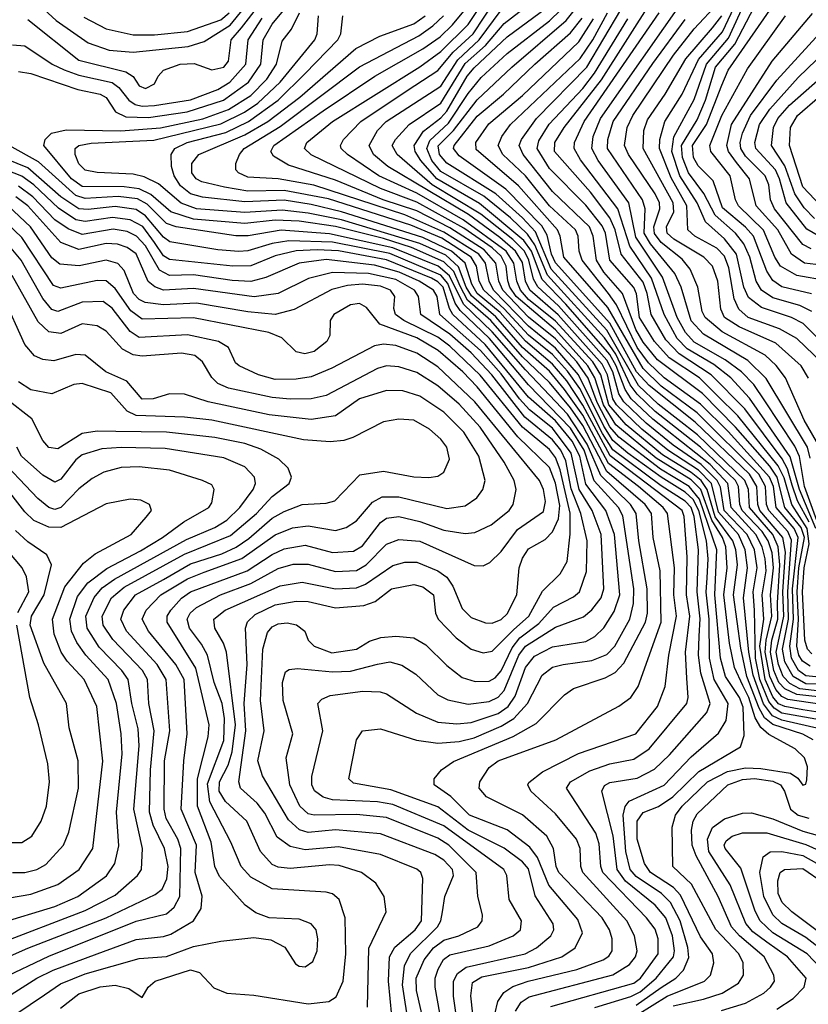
# Model space of a CAD drawing. Extents: x 997026 to 1115308, y 536381 to 619039.
# Tile 157 of 256: x 1015358 to 1017973, y 588598 to 591862. Entities that reach past the tile are written whole.
import ezdxf

# ---------------------------------------------------------------- set-up
doc = ezdxf.new("R2010")
doc.units = 0

msp = doc.modelspace()

# ---------------------------------------------------------------- linework, layer by layer
at = {"layer": '0CON20XD'}
for points in [[(1015386.1, 591946.1), (1015479.7, 591859.7), (1015585.1, 591785.1), (1015655, 591761.1), (1015735, 591754.6), (1015917.1, 591772.9), (1015970, 591790), (1016056.1, 591843.9), (1016179.3, 591995)], [(1015385, 591862.5), (1015555, 591727.5), (1015709.8, 591689.8), (1015734.4, 591674.4), (1015755, 591643.1), (1015775, 591634.1), (1015805, 591649.2), (1015817.1, 591675), (1015835.7, 591695), (1015890, 591715), (1015936.9, 591716.9), (1015995, 591696.1), (1016035, 591704.8), (1016051.1, 591725), (1016059.7, 591795), (1016094.3, 591835.7), (1016201.4, 591975)], [(1018018.4, 590725), (1017934.8, 590805), (1017877.8, 590837.8), (1017773.8, 590875), (1017742.2, 590902.2), (1017727.3, 590937.3), (1017709.1, 591039.1), (1017695, 591077.8), (1017669.5, 591105), (1017596.7, 591145), (1017573.9, 591165), (1017570.4, 591245), (1017517.9, 591337.9), (1017479.3, 591435), (1017480.3, 591465), (1017497, 591525), (1017554.4, 591615.6), (1017609.3, 591730.7), (1017688.2, 591821.8), (1017755, 591963.2)], [(1015355, 591690.8), (1015395, 591683.4), (1015551.2, 591631.2), (1015625.5, 591615), (1015645, 591604), (1015676.5, 591556.5), (1015710.2, 591540.2), (1015785, 591537.6), (1015913.8, 591556.2), (1016034.4, 591595), (1016116.8, 591655), (1016158, 591715), (1016165.1, 591795), (1016195, 591847.8), (1016265, 591932.6)], [(1017405, 588563), (1017505, 588624.5), (1017628.7, 588675), (1017648.2, 588695), (1017660, 588735), (1017655.7, 588765), (1017615, 588821.2), (1017549.7, 588959.7), (1017525.5, 588985.5), (1017449.8, 589035), (1017429.4, 589065), (1017406, 589145), (1017406, 589205), (1017425, 589234.2), (1017475.8, 589254.2), (1017524.1, 589285.9), (1017609.9, 589370.1), (1017748.1, 589451.9), (1017760.4, 589489.6), (1017756.9, 589583.1), (1017745, 589614.8), (1017698.4, 589685), (1017681.9, 589745), (1017663, 589955), (1017669.6, 590105), (1017612.6, 590272.6), (1017578.2, 590315), (1017482.4, 590372.4), (1017345, 590477.8), (1017315, 590511.9), (1017273, 590593), (1017243.4, 590673.4), (1017205, 590727.7), (1017135, 590803.9), (1017045, 590876.1), (1016960.3, 590965), (1016947.2, 590995), (1016936.5, 591055), (1016898.8, 591098.8), (1016785, 591171.9), (1016675, 591228.7), (1016563.1, 591265), (1016405, 591330.7), (1016249.7, 591379.7), (1016199.6, 591409.6), (1016191.1, 591425), (1016201.1, 591445), (1016365, 591560.6), (1016535.5, 591674.5), (1016695, 591765.7), (1016752.2, 591805), (1016793.2, 591845), (1016875.3, 591945)], [(1017525, 588592.6), (1017625, 588615.4), (1017687.5, 588635), (1017741.7, 588668.3), (1017758.4, 588695), (1017757, 588735), (1017743.1, 588765), (1017666.3, 588846.3), (1017586.2, 588996.2), (1017524.1, 589055), (1017521.3, 589185), (1017532.5, 589225), (1017554.5, 589255), (1017638.8, 589335), (1017705, 589370.2), (1017765, 589381.4), (1017815, 589379.2), (1017914.1, 589364.1), (1017937.8, 589347.8), (1017955, 589324.5), (1017965, 589328), (1017968, 589342), (1017970, 589385), (1017960.7, 589415), (1017929.3, 589445), (1017842.4, 589492.4), (1017815.6, 589515.6), (1017797.2, 589547.2), (1017775.2, 589615), (1017755.4, 589654.6), (1017728.1, 589715), (1017711.5, 589795), (1017693.1, 589955), (1017703.6, 590045), (1017699, 590115), (1017688, 590145), (1017652.9, 590202.9), (1017616.1, 590305), (1017585, 590336.7), (1017468.3, 590408.3), (1017335, 590518.9), (1017293.4, 590585), (1017265.7, 590675), (1017241.8, 590715), (1017135, 590833.6), (1017004.8, 590945), (1016983.8, 590975), (1016976.8, 590996.8), (1016970.8, 591045), (1016955, 591078), (1016925, 591105.7), (1016830.6, 591170.6), (1016675, 591257.3), (1016555, 591302.6), (1016325, 591414.1), (1016302.4, 591435), (1016310.8, 591455), (1016395.7, 591525), (1016685, 591705.4), (1016755, 591756.6), (1016845, 591845.9), (1016910.1, 591945)], [(1017988.8, 589475), (1017955, 589493.4), (1017855, 589525.2), (1017828, 589548), (1017809.9, 589579.9), (1017769.1, 589685), (1017748.8, 589778.8), (1017725.2, 589955), (1017737.8, 590055), (1017732.5, 590105), (1017722.8, 590135), (1017664.5, 590214.5), (1017638, 590305), (1017618, 590335), (1017585, 590361.5), (1017489.5, 590419.5), (1017368.9, 590518.9), (1017312, 590585), (1017284.6, 590684.6), (1017258.1, 590728.1), (1017135, 590862.9), (1017045, 590935.1), (1017018.2, 590965), (1017006.1, 590995), (1016997.1, 591055), (1016971.1, 591095), (1016829.1, 591199.1), (1016675, 591287.4), (1016549.4, 591345), (1016444.7, 591415), (1016424.7, 591435), (1016422.1, 591445), (1016432.1, 591465), (1016489.3, 591525), (1016642.8, 591627.2), (1016745, 591693.6), (1016796, 591754), (1016861.6, 591815), (1016935, 591926.3)], [(1018035, 589536.6), (1017885, 589563.5), (1017859.2, 589579.2), (1017841.5, 589601.5), (1017812.1, 589675), (1017798, 589745), (1017794.3, 589905), (1017789.8, 589965), (1017803, 590045), (1017794, 590105), (1017770.7, 590155), (1017693.5, 590235), (1017682.3, 590312.3), (1017671.1, 590335), (1017617.4, 590387.4), (1017525, 590451.8), (1017434.9, 590524.9), (1017361.4, 590595), (1017345, 590621.4), (1017324.9, 590695), (1017305, 590733.5), (1017145, 590913.4), (1017076.3, 590976.3), (1017062, 591002), (1017046.5, 591065), (1017031.6, 591095), (1016993.1, 591133.1), (1016887.5, 591217.5), (1016725.5, 591315), (1016610, 591415), (1016593.6, 591445), (1016604, 591465), (1016649.8, 591515), (1016755, 591585.9), (1016835, 591716.6), (1016902.9, 591777.1), (1016965, 591849.9), (1017086.6, 591945)], [(1017976.1, 590196.1), (1017937.5, 590267.5), (1017919.5, 590319.5), (1017903.4, 590373.4), (1017886.2, 590406.2), (1017762, 590572), (1017650.6, 590685), (1017544.4, 590754.4), (1017500.4, 590800.4), (1017452.2, 590885), (1017439, 590955), (1017425, 590992.1), (1017352.2, 591085), (1017333, 591165), (1017315.3, 591205.3), (1017250.8, 591290.8), (1017131.4, 591425), (1017132.3, 591455), (1017163.4, 591505), (1017287.4, 591662.6), (1017454.2, 591925)], [(1018014.6, 590165), (1017959.8, 590315), (1017944.1, 590414.1), (1017928.2, 590448.2), (1017828.9, 590598.9), (1017792.4, 590652.4), (1017751.8, 590695), (1017697.2, 590735), (1017595, 590793), (1017566.2, 590825), (1017538.6, 590875), (1017489.1, 591009.1), (1017401.5, 591141.5), (1017377.6, 591255), (1017275.9, 591395), (1017255.1, 591435), (1017259.8, 591475), (1017283.7, 591535), (1017561.7, 591931.7)], [(1018012.5, 590442.5), (1017959.4, 590535), (1017897.4, 590675), (1017866.3, 590716.3), (1017829.6, 590749.6), (1017687.8, 590827.8), (1017631.1, 590875), (1017621.5, 590895), (1017606.5, 590975), (1017581.5, 591035), (1017555, 591068.7), (1017485, 591124), (1017463.4, 591153.4), (1017460.9, 591175), (1017481, 591235), (1017479.9, 591255), (1017465.6, 591285), (1017376.3, 591415), (1017363.9, 591445), (1017372.6, 591505), (1017391.4, 591545), (1017525.8, 591744.2), (1017595, 591831.6), (1017675, 591917.7)], [(1018075.8, 590735), (1017955.5, 590855.5), (1017916.8, 590875), (1017818, 590908), (1017775, 590941.7), (1017758.8, 590975), (1017734.5, 591085), (1017695.6, 591135.6), (1017631.6, 591191.6), (1017604.9, 591255), (1017546.5, 591345), (1017520.1, 591425), (1017526.6, 591473.4), (1017595, 591597.7), (1017635.9, 591715), (1017708.6, 591801.4), (1017765, 591923.3)], [(1016818.3, 590978.3), (1016797.3, 591027.3), (1016765, 591059.6), (1016657, 591107), (1016565, 591136.3), (1016405, 591176.2), (1016285.4, 591194.6), (1016205, 591197.8), (1016105, 591186), (1015935, 591200.8), (1015859.8, 591225), (1015793.1, 591283.1), (1015755, 591301.5), (1015705, 591307.7), (1015565, 591309.5), (1015530, 591335), (1015438.9, 591445), (1015443.3, 591465), (1015464, 591486), (1015513, 591497), (1015694.1, 591494.1), (1015825, 591503.4), (1015966, 591534), (1016051.2, 591565), (1016125, 591610.7), (1016177.6, 591665), (1016209.3, 591715), (1016228.5, 591791.5), (1016259.6, 591830.4), (1016285.8, 591885)], [(1015571.1, 591871.1), (1015645, 591832.2), (1015735, 591812.3), (1015805, 591812.4), (1015915, 591823.1), (1016025, 591861.7), (1016053, 591885)], [(1018015, 589509.9), (1017885, 589539.5), (1017854.6, 589554.6), (1017824.3, 589594.3), (1017789.6, 589689.6), (1017776, 589765), (1017758.4, 589945), (1017771.2, 590045), (1017763.8, 590105), (1017741.2, 590155), (1017675, 590229), (1017651.6, 590325), (1017609, 590369), (1017506.7, 590435), (1017420.8, 590505), (1017336.8, 590585), (1017324.4, 590605), (1017307.2, 590685), (1017289.8, 590719.8), (1017143.8, 590883.8), (1017050, 590965), (1017035.5, 590995), (1017025, 591056.8), (1017002.2, 591095), (1016949.8, 591139.8), (1016846.3, 591216.3), (1016579.2, 591375), (1016531.9, 591415), (1016516.7, 591445), (1016544.8, 591495), (1016573.5, 591525), (1016755, 591642.1), (1016810.6, 591729.4), (1016882.1, 591795), (1016955, 591894.3)], [(1018055, 589558.6), (1017954.6, 589574.6), (1017895, 589584.8), (1017874.6, 589594.6), (1017855, 589617.6), (1017829.9, 589675), (1017812.6, 589785), (1017825.5, 589875), (1017820, 589955), (1017832.9, 590035), (1017830.2, 590075), (1017820.1, 590115), (1017799.4, 590155), (1017717.4, 590245), (1017706.6, 590325), (1017647.7, 590387.7), (1017457.8, 590537.8), (1017385.9, 590605), (1017365.8, 590635.8), (1017336.2, 590715), (1017315, 590752.2), (1017168.9, 590918.9), (1017090.7, 591000.7), (1017055.1, 591095), (1017029.8, 591129.8), (1016882.8, 591252.8), (1016741.1, 591335), (1016688.3, 591395), (1016669.9, 591425), (1016666.4, 591445), (1016697.7, 591492.3), (1016755, 591536.5), (1016775, 591559.5), (1016842.3, 591675), (1016865, 591703.1), (1016975, 591805.1), (1017105, 591901.8)], [(1018055, 589586.4), (1017905, 589608.3), (1017885, 589618.1), (1017865, 589641.9), (1017845, 589685), (1017830, 589765), (1017832.9, 589805), (1017851.7, 589885), (1017847.4, 589955), (1017858, 590045), (1017853, 590095), (1017839.5, 590135), (1017819.8, 590165), (1017753.4, 590235), (1017745.4, 590255), (1017741.8, 590315), (1017731.6, 590335), (1017615, 590444.6), (1017465, 590563.8), (1017405, 590620.2), (1017381.9, 590651.9), (1017335, 590753.4), (1017297.7, 590807.7), (1017108.2, 591015), (1017066.3, 591116.3), (1017041.6, 591151.6), (1016985.6, 591205.6), (1016896.9, 591276.9), (1016755, 591359.2), (1016724.9, 591395), (1016708.3, 591435), (1016718.4, 591461.6), (1016780.3, 591519.7), (1016845, 591617.7), (1016888.9, 591671.1), (1016975, 591750.4), (1017115, 591858.3), (1017152.7, 591895)], [(1018045, 589613.4), (1017935, 589624.5), (1017895, 589643.6), (1017875.5, 589665), (1017858.9, 589705), (1017847.6, 589765), (1017852, 589805), (1017872.4, 589875), (1017871.2, 589928.8), (1017878.3, 590055), (1017873, 590115), (1017855.4, 590155), (1017778.2, 590245), (1017774.2, 590305), (1017762.8, 590335), (1017605.9, 590485.9), (1017475, 590587.5), (1017410, 590650), (1017305, 590833.1), (1017120.3, 591035), (1017069, 591159), (1017025.7, 591205.7), (1016936.6, 591285), (1016775, 591386.4), (1016749.7, 591415), (1016745.9, 591444.1), (1016796.7, 591495), (1016875, 591596.8), (1016989.7, 591705), (1017170.6, 591859.4), (1017201.5, 591898.5)], [(1018095.9, 589674.1), (1017965, 589686.4), (1017940.2, 589705), (1017917.7, 589745), (1017911.3, 589785), (1017923.3, 589875), (1017920.7, 589975), (1017939.7, 590145), (1017925.8, 590175), (1017866.2, 590245), (1017857.7, 590315), (1017844.7, 590345), (1017706.8, 590496.8), (1017615, 590588.1), (1017495, 590675.3), (1017443.6, 590725), (1017405, 590774.9), (1017337.1, 590917.1), (1017310, 590955), (1017223.6, 591065), (1017213.7, 591095), (1017210.4, 591145), (1017201.6, 591165), (1017115.1, 591245.1), (1017035.1, 591345.1), (1016960.7, 591415), (1016944.8, 591445), (1016957.3, 591475), (1016986, 591515), (1017216.2, 591733.8), (1017258.4, 591795), (1017307.1, 591885)], [(1017978.7, 589718.7), (1017953.6, 589735), (1017942, 589755), (1017935.3, 589785), (1017940, 589875), (1017936.3, 589965), (1017941.8, 590045), (1017960, 590145), (1017948.7, 590178.7), (1017895, 590245), (1017870.2, 590345), (1017845, 590382.3), (1017731.6, 590511.6), (1017622.4, 590622.4), (1017473.3, 590735), (1017425, 590793.3), (1017401, 590835), (1017356.6, 590955), (1017295.3, 591025), (1017270.2, 591065), (1017260.1, 591145), (1017247.5, 591175), (1017125, 591293), (1017027.3, 591415), (1017014.2, 591445), (1017022.1, 591465), (1017071.4, 591535), (1017238.9, 591705), (1017351, 591895)], [(1017998.3, 590175), (1017943.4, 590305), (1017912.7, 590412.7), (1017828.6, 590535), (1017777.7, 590607.7), (1017715.7, 590675), (1017659.5, 590719.5), (1017571.5, 590771.5), (1017538.2, 590805), (1017495.1, 590885), (1017453.5, 591005), (1017381.2, 591111.2), (1017340.9, 591235), (1017218, 591398), (1017196.5, 591435), (1017197.7, 591455), (1017230.2, 591525), (1017478, 591885)], [(1017984.3, 590894.3), (1017945, 590914.9), (1017855, 590939.8), (1017818.1, 590965), (1017800.6, 590995), (1017779.5, 591075), (1017759.4, 591119.4), (1017731.5, 591155), (1017663.9, 591213.9), (1017626.3, 591286.3), (1017575.3, 591355), (1017555.9, 591405), (1017552.4, 591445), (1017605, 591530.4), (1017632.2, 591595), (1017665.1, 591705), (1017729.4, 591780.6), (1017795, 591906.2)], [(1017983.6, 590953.6), (1017885, 590977.1), (1017855, 590997.4), (1017835, 591028.9), (1017790.7, 591145), (1017764.9, 591174.9), (1017688.8, 591238.8), (1017657.5, 591327.5), (1017607.6, 591377.6), (1017591.9, 591405), (1017589.1, 591445), (1017635.3, 591514.7), (1017685.9, 591645), (1017707, 591695), (1017853.2, 591905)], [(1018035, 591045.8), (1017960.8, 591055), (1017917, 591085), (1017871.4, 591165), (1017800.6, 591245), (1017778.4, 591335), (1017735, 591388.5), (1017708.3, 591425), (1017702.7, 591445), (1017717.8, 591515), (1017853.5, 591725), (1017987.2, 591882.8)], [(1015335, 591779.3), (1015375, 591775.2), (1015465.8, 591715), (1015505.8, 591695.8), (1015555, 591678.2), (1015665, 591654.1), (1015687.4, 591637.4), (1015719.8, 591595), (1015740.9, 591580.9), (1015765, 591575.3), (1015805, 591578), (1015925, 591596.9), (1016015, 591630.5), (1016055, 591654.6), (1016107.6, 591715), (1016116.4, 591795), (1016162.5, 591867.5)], [(1015803, 591463), (1016025, 591517), (1016104.2, 591555.8), (1016148.4, 591585), (1016221.8, 591655), (1016337, 591795), (1016344.8, 591815), (1016349.5, 591875)], [(1017638.1, 590011.9), (1017641, 590075), (1017635.2, 590135), (1017610, 590235), (1017591.3, 590271.3), (1017565, 590295.7), (1017485, 590345), (1017374.3, 590425), (1017325, 590467.1), (1017294.5, 590514.5), (1017211.4, 590685), (1017135, 590773.4), (1017045, 590846.5), (1016929.7, 590965), (1016915.1, 590995), (1016903, 591055), (1016880.3, 591085), (1016765, 591158), (1016634.9, 591214.9), (1016333.8, 591313.8), (1016215.4, 591334.6), (1016115, 591340.2), (1016083.8, 591355), (1016075.4, 591365), (1016075.3, 591385), (1016086.8, 591415), (1016102.2, 591435), (1016221.6, 591508.4), (1016485, 591705.8), (1016681.2, 591808.8), (1016728.5, 591841.5), (1016763.9, 591875)], [(1016305, 591683.8), (1016413.5, 591795), (1016423, 591815), (1016430, 591875)], [(1016552.1, 591807.9), (1016665, 591848.2), (1016703, 591875)], [(1018087.4, 589627.4), (1017945, 589644.1), (1017911.8, 589661.8), (1017890.1, 589685), (1017874.2, 589724.2), (1017866.6, 589765), (1017891.4, 589885), (1017888.6, 589965), (1017896.9, 590096.9), (1017888.5, 590145), (1017812.6, 590235), (1017805.2, 590255), (1017802.1, 590315), (1017778, 590355), (1017597.8, 590527.8), (1017445, 590649), (1017403.5, 590695), (1017315, 590855.8), (1017135, 591055.6), (1017121.2, 591085), (1017107.6, 591147.6), (1017089, 591179), (1016970.2, 591300.2), (1016815, 591411), (1016796.2, 591435), (1016798.4, 591445), (1016875, 591542.9), (1016962.8, 591615), (1017066.1, 591715), (1017185, 591818.1), (1017223.2, 591866.8)], [(1018048.2, 589658.2), (1017965, 589660.8), (1017922.5, 589685), (1017895, 589733.5), (1017887.7, 589775), (1017907.1, 589875), (1017904.8, 589965), (1017916.7, 590136.7), (1017905.1, 590165), (1017842, 590235), (1017834.8, 590255), (1017831.3, 590315), (1017808.5, 590355), (1017605, 590558.7), (1017485, 590647.4), (1017425, 590705.5), (1017308, 590908), (1017162.7, 591075), (1017150.5, 591145), (1017141.3, 591165), (1017011.7, 591311.7), (1016871.5, 591431.5), (1016870.4, 591455), (1016913.3, 591516.7), (1017025, 591610.9), (1017211.7, 591788.3), (1017260.8, 591865)], [(1017672.3, 590615), (1017612.2, 590675), (1017511.5, 590741.5), (1017462.9, 590795), (1017413.4, 590875), (1017402.9, 590952.9), (1017394.6, 590974.6), (1017315.2, 591065.2), (1017300.3, 591155), (1017289.3, 591179.3), (1017235, 591247.3), (1017115, 591368.4), (1017073.6, 591435), (1017079.1, 591460.9), (1017114.1, 591515.9), (1017225, 591634.6), (1017264.1, 591685), (1017374.9, 591865)], [(1017978.9, 590408.9), (1017970, 590445), (1017832.8, 590672.8), (1017772.1, 590732.1), (1017625, 590820), (1017585, 590864.1), (1017551, 590975), (1017530.6, 591020.6), (1017449.6, 591119.6), (1017429.1, 591155), (1017432, 591235), (1017423.3, 591265), (1017307.4, 591435), (1017308.1, 591465), (1017325.9, 591525), (1017457.4, 591717.4), (1017565, 591862.4)], [(1017973.9, 590673.9), (1017949, 590715), (1017865, 590789.7), (1017743.6, 590843.6), (1017695.2, 590875), (1017682.5, 590902.5), (1017673.3, 590995), (1017654.8, 591045), (1017626.7, 591075), (1017526.7, 591135), (1017505.4, 591155), (1017503.3, 591175), (1017526.6, 591225), (1017525.1, 591255), (1017425.1, 591435), (1017427.8, 591495), (1017439.9, 591530.1), (1017498.3, 591615), (1017567.3, 591732.7), (1017655, 591835.4), (1017686.4, 591875)], [(1018035, 590996.8), (1017934.5, 591014.5), (1017880.5, 591045), (1017861.7, 591075), (1017824.5, 591164.5), (1017741.4, 591245), (1017731.6, 591265), (1017714.3, 591345), (1017649.6, 591425), (1017646.2, 591445), (1017685.8, 591545), (1017770.9, 591699.1), (1017897.5, 591875)], [(1017982.2, 591102.2), (1017955, 591117.4), (1017860.5, 591235), (1017847.4, 591265), (1017841.6, 591315), (1017830.1, 591345), (1017765, 591410.3), (1017749.2, 591435), (1017747.4, 591455), (1017755, 591486.2), (1017780.8, 591545), (1017868.1, 591661.9), (1018045.2, 591855)], [(1018031.4, 591131.4), (1017967.8, 591167.8), (1017899.4, 591255), (1017877.9, 591335), (1017864.3, 591364.3), (1017798.6, 591435), (1017795.1, 591455), (1017811.2, 591515), (1017845, 591566.1), (1017939.5, 591670.5), (1018120.6, 591845)], [(1017265, 588586.8), (1017385, 588623.4), (1017415, 588638.9), (1017468.3, 588685), (1017526.1, 588755), (1017529.5, 588775), (1017523.2, 588825), (1017500.3, 588885), (1017465, 588926.1), (1017366.6, 589006.6), (1017339, 589045), (1017326.1, 589156.1), (1017288.6, 589305), (1017297, 589323), (1017315, 589333.1), (1017405, 589348), (1017462.6, 589377.4), (1017513.1, 589425), (1017636.8, 589565), (1017647.5, 589595), (1017616.1, 589696.1), (1017608.8, 589755), (1017611.1, 589818.9), (1017614.4, 589875.6), (1017604.4, 589965), (1017608.8, 590105), (1017594.7, 590215), (1017584.5, 590245), (1017565, 590265.5), (1017485, 590317.3), (1017325, 590436.2), (1017290.1, 590490.1), (1017215, 590639.7), (1017175, 590697.3), (1017125, 590752.1), (1017045, 590816.7), (1016965, 590904), (1016897.4, 590965), (1016882.2, 590995), (1016873, 591045), (1016854.7, 591075), (1016757.4, 591137.4), (1016655, 591181.3), (1016382, 591268), (1016235, 591296.2), (1016115, 591294.2), (1016037.1, 591307.1), (1015961.8, 591325), (1015943.6, 591335), (1015929.3, 591355), (1015929.5, 591385), (1015952.3, 591415), (1016105, 591480.6), (1016181.3, 591525), (1016287.3, 591605), (1016473.1, 591766.9), (1016552.1, 591807.9)], [(1017993.4, 591203.4), (1017958.9, 591238.9), (1017928, 591285), (1017895, 591377.7), (1017851.1, 591445), (1017857.3, 591505), (1017871.4, 591535), (1017910.8, 591579.2), (1018086.1, 591733.9)], [(1017118.8, 588591.2), (1017395, 588667.7), (1017417.1, 588685), (1017474.8, 588765), (1017475.1, 588815), (1017465, 588846.6), (1017436.3, 588885), (1017292.1, 589035), (1017284.8, 589055), (1017279.6, 589129.6), (1017268.6, 589165), (1017171.4, 589315), (1017184.6, 589335.4), (1017248.5, 589371.5), (1017315, 589395.5), (1017395, 589410.2), (1017445.1, 589444.9), (1017570.7, 589595), (1017574.8, 589615), (1017570.6, 589679.4), (1017565.4, 589765), (1017579.8, 589885), (1017569.2, 589955), (1017571.8, 590081.8), (1017561.6, 590215), (1017554.9, 590235), (1017316, 590416), (1017225, 590584.1), (1017172, 590665), (1017125, 590720.1), (1017035, 590796), (1016951.1, 590891.1), (1016875.2, 590955), (1016857.5, 590985), (1016835.4, 591055.4), (1016790.3, 591095), (1016695, 591140.3), (1016425, 591225.5), (1016325, 591249.9), (1016235, 591263.4), (1016105, 591258.7), (1015965, 591273.5), (1015925, 591285.1), (1015891.5, 591311.5), (1015870.6, 591345), (1015861.2, 591375), (1015860.6, 591415), (1015872.6, 591435), (1015913.5, 591455), (1016041.6, 591488.4), (1016117.5, 591525), (1016215.7, 591595), (1016305, 591683.8)], [(1018035, 591223.1), (1017955, 591307.8), (1017910.3, 591445), (1017913.9, 591505), (1017937, 591545), (1018011.3, 591608.7)], [(1017002.3, 588575), (1017020.6, 588605), (1017047.3, 588622.7), (1017325, 588695.2), (1017380.3, 588729.7), (1017399.8, 588755), (1017405.2, 588775), (1017396.4, 588825), (1017371.2, 588875), (1017225.5, 589035), (1017218.9, 589055), (1017216.3, 589115), (1017204, 589145), (1017135, 589228.9), (1017053.2, 589305), (1017042.7, 589325), (1017046.5, 589333.5), (1017091.8, 589368.2), (1017211.1, 589428.9), (1017401.1, 589495), (1017473.4, 589585), (1017498.7, 589651.3), (1017510.3, 589755), (1017535.6, 589885), (1017527.3, 589955), (1017529.5, 590045), (1017505.7, 590225), (1017491.6, 590245), (1017410.2, 590315), (1017310.9, 590390.9), (1017225, 590550.6), (1017165, 590636.4), (1017115, 590696.6), (1017025, 590775.5), (1016937.2, 590877.2), (1016856.2, 590946.2), (1016838.5, 590975), (1016813.2, 591043.2), (1016771.2, 591081.2), (1016685, 591120.1), (1016425, 591198.4), (1016315, 591221.2), (1016229.1, 591230.9), (1016105, 591222.6), (1015945, 591234.7), (1015893.6, 591253.6), (1015818.3, 591318.3), (1015771.2, 591341.2), (1015735, 591349.7), (1015615, 591355.6), (1015575, 591363.4), (1015555, 591384.6), (1015542.2, 591415), (1015542.5, 591435), (1015554.6, 591445.4), (1015595, 591453.1), (1015803, 591463)], [(1017239.5, 590455), (1017174.7, 590554.7), (1017035, 590700.9), (1016925, 590827.6), (1016829.4, 590919.4), (1016783.3, 591013.3), (1016745.6, 591045.6), (1016595, 591105.9), (1016385, 591152.5), (1016225, 591164.4), (1016115.6, 591145.6), (1016074.9, 591145.1), (1015877.5, 591175), (1015845, 591186.5), (1015780.5, 591250.5), (1015748.6, 591268.6), (1015685, 591275.9), (1015575, 591269.5), (1015545, 591279.8), (1015420.7, 591390.7), (1015323.2, 591445)], [(1016754.5, 591015.5), (1016585, 591086.7), (1016395, 591124.3), (1016251.2, 591128.8), (1016195, 591120.5), (1016115, 591095.9), (1016085, 591093.8), (1016015, 591099.3), (1015856.1, 591126.1), (1015835, 591140.8), (1015775, 591212.4), (1015745, 591232.9), (1015675, 591242.5), (1015585, 591232.5), (1015555, 591235.3), (1015495.2, 591275.2), (1015385, 591370.7), (1015315, 591400.1)], [(1017189.9, 590465), (1017135, 590532.6), (1017045, 590610.8), (1016901.9, 590785), (1016794.4, 590884.4), (1016782.9, 590905), (1016762.4, 590975), (1016745, 590993.6), (1016723.3, 591005), (1016575, 591065.8), (1016415, 591095.6), (1016345, 591099.7), (1016275, 591095.8), (1016205, 591079.3), (1016125, 591046.2), (1016064.7, 591044.7), (1015855, 591067.3), (1015835, 591078.8), (1015805, 591123.9), (1015766.4, 591176.4), (1015725, 591199.1), (1015666.4, 591206.4), (1015575, 591192.9), (1015545, 591198.6), (1015487, 591237), (1015405, 591314.9), (1015365, 591343), (1015295, 591371.2)], [(1016708.3, 588495), (1016674.1, 588644.1), (1016673.1, 588685), (1016699, 588745), (1016730.7, 588785), (1016765, 588810.6), (1016814.6, 588825.4), (1016877.5, 588855), (1016891.8, 588875), (1016892.8, 588895), (1016876.8, 588955), (1016872.2, 589035), (1016781, 589125), (1016745, 589149.1), (1016575, 589217), (1016475, 589227.1), (1016335, 589224.8), (1016315, 589229.3), (1016286.8, 589255), (1016254.1, 589325), (1016242.2, 589415), (1016264.1, 589495), (1016232, 589605), (1016229.4, 589665), (1016239.8, 589700.2), (1016251.9, 589708.1), (1016279.1, 589710.9), (1016395, 589699.8), (1016455, 589702.7), (1016544.9, 589725.1), (1016585, 589733.3), (1016625, 589722.5), (1016672.3, 589692.3), (1016745, 589624.1), (1016777.3, 589607.3), (1016845, 589592.8), (1016915, 589602.2), (1016945, 589616.6), (1016965, 589638.3), (1017013.7, 589755), (1017035, 589785.6), (1017135, 589848), (1017227.4, 589882.6), (1017255, 589905.7), (1017285.9, 589945), (1017294.8, 589975.2), (1017286.5, 590155), (1017255.8, 590235), (1017212.9, 590305), (1017187, 590425), (1017125, 590508), (1017048.6, 590568.6), (1017015.7, 590605), (1016955, 590688.3), (1016886.3, 590765), (1016751.4, 590885), (1016742, 590945), (1016730.6, 590965), (1016682.7, 590995), (1016616.1, 591025), (1016535, 591048.6), (1016375, 591067.1), (1016284.7, 591055.3), (1016175, 591007.7), (1016125, 590994.6), (1016062.7, 590997.3), (1015935, 591015.8), (1015855, 591014.6), (1015822.2, 591032.2), (1015775, 591112.1), (1015745.8, 591145), (1015715, 591160.5), (1015668.2, 591168.2), (1015565, 591150.6), (1015518.8, 591168.8), (1015475, 591198.4), (1015401.5, 591275), (1015355, 591309.8)], [(1016667, 588405), (1016627.3, 588662.7), (1016634.7, 588725.3), (1016653.7, 588766.3), (1016743.2, 588855), (1016754.4, 588875), (1016760.4, 588905), (1016767.6, 588955), (1016797, 589025), (1016793.8, 589045), (1016765, 589076.2), (1016734.2, 589094.2), (1016555, 589162.9), (1016405, 589176.2), (1016315, 589167.6), (1016286, 589176), (1016249.7, 589209.7), (1016162.9, 589355), (1016147.6, 589405), (1016169.4, 589505), (1016157.2, 589605), (1016164.6, 589775), (1016179.9, 589830.1), (1016195, 589849.3), (1016215, 589859.8), (1016245, 589862.6), (1016276.4, 589856.4), (1016304.3, 589835), (1016314.5, 589805), (1016334.4, 589785), (1016393.4, 589763.4), (1016475, 589775.3), (1016518.3, 589801.7), (1016555.5, 589814.5), (1016605, 589817.9), (1016665, 589812.4), (1016705, 589789.7), (1016775, 589721.3), (1016825, 589681.8), (1016868.3, 589668.3), (1016915, 589669.6), (1016935, 589680.4), (1016955, 589703.5), (1016990.7, 589779.3), (1017017, 589813), (1017079.7, 589860.3), (1017127.9, 589915), (1017195, 589948.4), (1017214.2, 589965), (1017237.1, 590032.9), (1017239.6, 590135), (1017218.9, 590225), (1017187.1, 590307.1), (1017169.2, 590399.2), (1017152.9, 590435), (1017125, 590469.7), (1017033.1, 590545), (1016923.2, 590685), (1016855, 590758.3), (1016785, 590819.6), (1016688.6, 590885), (1016680.7, 590945), (1016666.9, 590965), (1016605, 591000.6), (1016515, 591021.1), (1016395, 591024.6), (1016315.9, 591004.1), (1016215, 590954.8), (1016136.1, 590943.9), (1015935, 590971.2), (1015835.6, 590965.6), (1015806.2, 590976.2), (1015784.6, 590994.6), (1015745, 591085.5), (1015715, 591106.6), (1015682.2, 591117.8), (1015645, 591120.4), (1015555, 591100.5), (1015495, 591123), (1015385, 591244.6), (1015345.2, 591275)], [(1016597.6, 588502.4), (1016580.8, 588675), (1016584.5, 588755), (1016602.1, 588787.9), (1016669.6, 588845), (1016690, 588875), (1016694.7, 589015), (1016688.5, 589035), (1016675, 589046.2), (1016554.9, 589094.9), (1016415, 589120.1), (1016305, 589109.6), (1016255, 589120.7), (1016212.5, 589152.5), (1016171.4, 589231.4), (1016145.6, 589265), (1016090.7, 589315), (1016085.2, 589335), (1016108.6, 589505), (1016103, 589595), (1016112.1, 589725), (1016107.1, 589845), (1016113.9, 589866.1), (1016139.5, 589890.5), (1016205, 589922.3), (1016275, 589933.9), (1016315, 589932.8), (1016405, 589912.3), (1016499.8, 589920.2), (1016536.5, 589933.5), (1016591.5, 589975), (1016665, 589990), (1016695, 589982.2), (1016730, 589955), (1016736.9, 589895), (1016745.4, 589875), (1016805, 589813.1), (1016855.6, 589775.6), (1016895, 589763.2), (1016925, 589768.2), (1016995, 589839.2), (1017046.1, 589885), (1017092.2, 589967.8), (1017150.7, 590025), (1017173.5, 590066.5), (1017183.4, 590156.6), (1017183.6, 590226.4), (1017150.2, 590370.2), (1017135, 590410.3), (1017115, 590437), (1017025, 590511.2), (1016885, 590684.2), (1016785, 590780.2), (1016745, 590810), (1016631.8, 590865), (1016604.4, 590884.4), (1016598.9, 590905), (1016602.5, 590945), (1016588.2, 590965), (1016555, 590978.8), (1016495, 590985.3), (1016445, 590980.6), (1016392.8, 590967.2), (1016268.7, 590901.3), (1016205, 590885.2), (1016115, 590893.6), (1015945, 590922.9), (1015835, 590917), (1015774.5, 590924.5), (1015755, 590934.2), (1015736, 590955), (1015705, 591031.1), (1015684.3, 591054.3), (1015645, 591064.8), (1015556.1, 591046.1), (1015491.7, 591051.7), (1015465, 591073.2), (1015394, 591175), (1015320.6, 591245)], [(1016511.4, 588588.6), (1016515.9, 588784.1), (1016573.6, 588905), (1016567.1, 588955), (1016539.3, 588999.3), (1016491.9, 589035), (1016417.6, 589057.6), (1016385, 589059.8), (1016255, 589048.4), (1016215, 589052.6), (1016195, 589061.2), (1016157.3, 589105), (1016111.8, 589205), (1016040.2, 589270.2), (1016019.5, 589305), (1016021.2, 589335), (1016049.3, 589390.7), (1016062.3, 589435), (1016074.4, 589525), (1016043.8, 589765), (1016034.1, 589795), (1016005.2, 589845), (1016002.2, 589875), (1016039.7, 589905), (1016221.5, 589985), (1016295, 589997), (1016355.5, 589985), (1016405, 589975.4), (1016475, 589978.6), (1016505, 589991.2), (1016595, 590052.4), (1016635, 590063.7), (1016675, 590064.1), (1016745, 590035.2), (1016774.2, 590014.2), (1016794.7, 589984.7), (1016825, 589910.4), (1016855, 589880), (1016902.6, 589862.6), (1016925, 589861.9), (1016955, 589873.8), (1016975, 589892.4), (1017007.1, 589955), (1017014.4, 590045), (1017025, 590077.5), (1017045, 590107.5), (1017100.9, 590139.1), (1017125, 590164.7), (1017145, 590206.9), (1017148.6, 590251.4), (1017135, 590325.8), (1017115, 590377.8), (1017009.4, 590479.4), (1016874.7, 590644.7), (1016827.3, 590695), (1016746.2, 590765), (1016675, 590807.4), (1016552.5, 590852.5), (1016507.8, 590907.8), (1016485, 590921.7), (1016455, 590917.3), (1016400.4, 590885), (1016388.2, 590865), (1016386.1, 590815), (1016376.8, 590795), (1016335, 590761.9), (1016303.9, 590753.9), (1016275, 590761.4), (1016227.4, 590807.4), (1016184.3, 590825), (1015935, 590874.1), (1015765, 590869.5), (1015727.1, 590897.1), (1015675, 590971.5), (1015645, 590996.3), (1015615, 590997.1), (1015495, 590971.6), (1015470.8, 590980.8), (1015365, 591140.2), (1015295, 591207.8)], [(1015493.2, 588585), (1015555, 588632.8), (1015625, 588656), (1015675, 588660.9), (1015720.3, 588650.3), (1015765, 588620), (1015784.2, 588655), (1015807.1, 588675), (1015925, 588712.3), (1015955, 588703.6), (1016002.1, 588652.1), (1016044.8, 588634.8), (1016135, 588628.5), (1016315, 588599.6), (1016383.3, 588606.7), (1016407.3, 588622.7), (1016431, 588675), (1016439.8, 588765), (1016438, 588885), (1016417.3, 588945), (1016395, 588964), (1016375, 588970), (1016195, 588981), (1016125, 589018.9), (1016092.8, 589055), (1016058.3, 589135), (1015988.7, 589268.7), (1015981.6, 589328.4), (1016035, 589472.9), (1016037.8, 589545), (1016029.2, 589595), (1016003.5, 589665), (1015981.1, 589755), (1015961.6, 589791.6), (1015921.2, 589845), (1015913.1, 589875), (1015923.3, 589895), (1015945, 589913.1), (1016024.7, 589955.3), (1016125, 589993.2), (1016215, 590042.2), (1016265, 590056.6), (1016315, 590057.6), (1016405, 590032.6), (1016475, 590036.4), (1016507.2, 590055), (1016575, 590123.1), (1016615, 590138.7), (1016685, 590133.4), (1016865, 590052.7), (1016895, 590051.1), (1016917.6, 590062.4), (1016955, 590098.7), (1017008.5, 590171.5), (1017095, 590232), (1017101.3, 590265), (1017095.2, 590305), (1017081.2, 590335), (1016867.8, 590595), (1016745, 590711.7), (1016675, 590756.6), (1016605, 590781.6), (1016565, 590786.8), (1016535, 590781.3), (1016392.8, 590707.2), (1016325, 590678.5), (1016275, 590670.2), (1016205, 590669.5), (1016150.6, 590685), (1016085.8, 590715), (1016074.3, 590725), (1016050.6, 590775), (1016017.1, 590795), (1015915, 590817.6), (1015755, 590808.7), (1015725, 590828.3), (1015665, 590906), (1015635, 590927.4), (1015565, 590925.5), (1015485, 590894.8), (1015465, 590901.5), (1015435, 590938.1), (1015363.3, 591065), (1015314.1, 591125)], [(1015301.2, 588535), (1015440.3, 588629.7), (1015494.1, 588665.9), (1015575, 588699.3), (1015755, 588749.3), (1015845, 588756.8), (1015935, 588789.8), (1016025, 588807.1), (1016135, 588819.2), (1016191.4, 588811.4), (1016237.3, 588787.3), (1016272.5, 588732.5), (1016285, 588724.3), (1016305, 588721.9), (1016330.5, 588739.5), (1016344.6, 588775), (1016346.7, 588815), (1016340.8, 588845), (1016325, 588864.5), (1016285, 588880), (1016185, 588884.5), (1016141.2, 588901.2), (1016106.1, 588926.1), (1016021.3, 589021.3), (1016005.2, 589055), (1015993, 589135), (1015948, 589255), (1015948.1, 589345), (1015983.3, 589485), (1015987, 589525), (1015942.2, 589712.2), (1015846.9, 589865), (1015847.2, 589885), (1015859.5, 589905), (1015895.1, 589944.9), (1015924.3, 589965), (1016112.1, 590035), (1016195, 590089.1), (1016235, 590107.9), (1016305, 590119.7), (1016395, 590096.2), (1016465, 590100.5), (1016495, 590118.1), (1016554.9, 590195.1), (1016575, 590209.6), (1016615, 590214.8), (1016685, 590198.3), (1016765, 590170.3), (1016835, 590158.4), (1016867.7, 590162.3), (1016922, 590188), (1016980.9, 590235), (1016994.1, 590255), (1017004.8, 590305), (1016997.8, 590335), (1016964.8, 590395), (1016885, 590510.8), (1016815, 590587.2), (1016745, 590648.5), (1016675, 590693.1), (1016615, 590711.6), (1016575, 590715.2), (1016545, 590706.3), (1016375, 590616.4), (1016324.8, 590605.2), (1016255, 590603.6), (1016195, 590609.9), (1016050.8, 590640.8), (1016015.6, 590655.6), (1015995, 590675.8), (1015965, 590728.4), (1015938.9, 590748.9), (1015895, 590757), (1015765, 590746.7), (1015735, 590750.9), (1015699.5, 590769.5), (1015645, 590829.1), (1015615, 590846.9), (1015565, 590854.3), (1015495, 590822.2), (1015455, 590827.2), (1015420, 590860), (1015333.9, 591013.9)], [(1016816.3, 588485), (1016796.9, 588625), (1016796.3, 588675), (1016810, 588700), (1016838.8, 588721.2), (1017033.8, 588765), (1017071.6, 588785), (1017119.7, 588825), (1017129.3, 588845), (1017127, 588865), (1017067.8, 588957.8), (1017045, 589046.7), (1017025, 589070.8), (1016965, 589115.8), (1016845, 589174.7), (1016745, 589252.6), (1016589.2, 589309.2), (1016465, 589331.2), (1016450, 589345), (1016474.6, 589475), (1016495, 589504.3), (1016555, 589511.3), (1016673.9, 589473.9), (1016745, 589463.9), (1016815, 589469.2), (1016865, 589480.9), (1016955, 589519.6), (1016996.7, 589545), (1017041.5, 589595), (1017090.8, 589689.2), (1017124.6, 589715.4), (1017160, 589725), (1017255, 589737.6), (1017305, 589757.1), (1017331.9, 589785), (1017381.7, 589875), (1017392.9, 589927.1), (1017394.7, 589975), (1017357.6, 590217.6), (1017343.1, 590245), (1017263.1, 590333.1), (1017229.4, 590435), (1017185, 590508.3), (1017045, 590651.8), (1016915.5, 590805), (1016818.2, 590898.2), (1016802.5, 590922.5), (1016777.7, 590987.7), (1016754.5, 591015.5)], [(1016934.1, 588565), (1016943.3, 588606.7), (1016963.2, 588636.8), (1016993, 588657), (1017044.5, 588675), (1017205, 588713.4), (1017292.5, 588745), (1017312.1, 588757.9), (1017323.2, 588775), (1017323, 588815), (1017314.3, 588845), (1017289, 588885), (1017145.6, 589035), (1017137, 589055), (1017128.1, 589115), (1017105.7, 589155), (1017025.9, 589225.9), (1016905.5, 589285.5), (1016881.6, 589315), (1016883.5, 589335), (1016915, 589383.2), (1016945, 589404.8), (1017135.5, 589475), (1017345, 589586), (1017385, 589614.6), (1017409, 589651), (1017485.4, 589865), (1017481.7, 590035), (1017459.1, 590145), (1017452.6, 590225), (1017432, 590255), (1017304.8, 590364.8), (1017225, 590516.8), (1017185, 590575.4), (1017115, 590659.8), (1017025, 590744.4), (1016919.9, 590865), (1016842.9, 590932.9), (1016818.3, 590978.3)], [(1015255.6, 588584.4), (1015415.7, 588684.3), (1015469.2, 588710.8), (1015615.2, 588765.2), (1015745, 588813.3), (1015835, 588823), (1015859, 588831), (1015934.6, 588875), (1015960, 588915), (1015963.6, 588956.4), (1015939.9, 589035), (1015944.1, 589125), (1015894.3, 589245), (1015902.4, 589405), (1015914.2, 589495), (1015903.4, 589675), (1015876.4, 589725), (1015785.6, 589835), (1015764.8, 589875), (1015777.8, 589905), (1015826.1, 589955), (1015915, 590008.1), (1015969.8, 590030.2), (1016095, 590075.4), (1016205, 590154.2), (1016262.4, 590177.6), (1016315, 590184.5), (1016405, 590168.5), (1016441.3, 590178.7), (1016475, 590200.3), (1016527.7, 590262.3), (1016559.7, 590280.3), (1016615, 590280), (1016775, 590241.9), (1016835, 590250.3), (1016873.5, 590276.5), (1016894.1, 590305), (1016901.1, 590335), (1016880.8, 590415), (1016830.4, 590495), (1016765, 590561.3), (1016685, 590614.4), (1016628.3, 590631.7), (1016575, 590632.5), (1016484.6, 590605), (1016405, 590548.5), (1016325, 590536.9), (1016185, 590552), (1015982.9, 590595), (1015905, 590620.6), (1015855, 590621.4), (1015801.2, 590605), (1015765, 590603.9), (1015713.5, 590663.5), (1015644, 590695), (1015575, 590750), (1015545, 590752.6), (1015471.5, 590731.5), (1015435.3, 590735.3), (1015407.2, 590747.3), (1015375, 590785.5), (1015303.2, 590945)], [(1015297.5, 588682.5), (1015455, 588758), (1015745, 588873.9), (1015845, 588898.1), (1015870.3, 588919.7), (1015888.9, 588955), (1015892.7, 589115), (1015883.1, 589145), (1015844.3, 589214.3), (1015837.4, 589245), (1015839, 589405), (1015856, 589505), (1015843.9, 589675), (1015813.9, 589725), (1015712.8, 589835), (1015693.8, 589875), (1015704.1, 589905), (1015741.9, 589955), (1015835, 590005.9), (1015925, 590057.9), (1016028.3, 590091.7), (1016076.2, 590113.8), (1016118, 590142), (1016195, 590209.2), (1016235, 590231.8), (1016295.2, 590255.2), (1016375, 590258.8), (1016403, 590267), (1016486.6, 590353.4), (1016565, 590365.3), (1016665, 590346.5), (1016715, 590344), (1016745, 590348.5), (1016765, 590361.9), (1016783.3, 590405), (1016774.1, 590445), (1016755, 590471.5), (1016717.1, 590505), (1016665, 590534.7), (1016615, 590537.5), (1016565, 590528.8), (1016463.2, 590476.8), (1016433, 590467), (1016387.4, 590462.6), (1016299.2, 590469.2), (1015994.9, 590534.9), (1015905, 590544.8), (1015745, 590549.7), (1015714.7, 590564.7), (1015661.1, 590625), (1015565, 590656.5), (1015537.7, 590652.3), (1015465, 590621.3), (1015395, 590634.8), (1015355, 590662.1)], [(1017985, 589760.1), (1017969.9, 589775), (1017960.9, 589805), (1017953.7, 589965), (1017958.8, 590045), (1017975.9, 590125), (1017969.3, 590175), (1017918, 590255), (1017893.2, 590343.2), (1017873.1, 590383.1), (1017738.9, 590548.9), (1017672.3, 590615)], [(1014975, 588603.3), (1015385, 588784.1), (1015645, 588885.1), (1015808, 588962), (1015830.5, 588979.5), (1015846.1, 589013.9), (1015850.6, 589055), (1015838.3, 589115), (1015801.4, 589191.4), (1015789.3, 589235), (1015792.1, 589375), (1015804.4, 589505), (1015786.7, 589595), (1015782, 589675), (1015765.2, 589705), (1015667.3, 589807.3), (1015635.4, 589855), (1015632.4, 589885), (1015663.3, 589945), (1015705, 589981.2), (1015905, 590090.4), (1016057.3, 590152.7), (1016143.4, 590225), (1016195, 590281.9), (1016251.8, 590325), (1016259.1, 590345), (1016248.9, 590375), (1016217.5, 590405), (1016158.3, 590438.3), (1016105, 590457.2), (1016005, 590476.8), (1015845, 590494.9), (1015677.2, 590497.2), (1015615, 590497.6), (1015565, 590490.5), (1015485, 590439.3), (1015455, 590444.1), (1015435, 590467.1), (1015398.7, 590538.7), (1015313.4, 590605)], [(1016764.5, 588494.5), (1016735.5, 588655), (1016735.5, 588685), (1016745.8, 588714.2), (1016763.3, 588746.7), (1016785, 588761.9), (1016915, 588792.2), (1016994.6, 588825), (1017018.2, 588845), (1017022.2, 588875), (1016981.6, 588945), (1016973.8, 589025), (1016963.2, 589045), (1016765, 589189.1), (1016595, 589260.6), (1016545, 589269.6), (1016395, 589275.4), (1016364.1, 589285), (1016335.9, 589305.9), (1016326.7, 589325), (1016327.3, 589352.7), (1016363.4, 589505), (1016346.4, 589595), (1016360.2, 589609.8), (1016388, 589622), (1016495.6, 589635.6), (1016553.8, 589633.8), (1016575, 589627.1), (1016673.5, 589563.5), (1016745, 589533.6), (1016807.5, 589527.5), (1016855, 589531.8), (1016945, 589561.8), (1016978.2, 589585), (1017000.7, 589619.3), (1017035, 589714.8), (1017065, 589752), (1017125, 589783.6), (1017235, 589800.4), (1017265, 589816.8), (1017295, 589846.5), (1017329.7, 589900.3), (1017347.8, 589955), (1017330.4, 590155), (1017301.3, 590235), (1017235, 590322), (1017215.2, 590415), (1017189.9, 590465)], [(1016868.6, 588495), (1016854.1, 588625.9), (1016860, 588670), (1016890.9, 588689.1), (1017045, 588719.9), (1017156.2, 588755), (1017200.3, 588785), (1017224.8, 588835), (1017208.8, 588878.8), (1017112.4, 588992.4), (1017074.7, 589084.7), (1017049.2, 589119.2), (1016975, 589176.6), (1016849.5, 589225), (1016812.5, 589262.5), (1016787.4, 589287.4), (1016732.9, 589325), (1016732.2, 589345), (1016756.9, 589375), (1016796.9, 589403.1), (1016994.1, 589485.9), (1017070.6, 589529.4), (1017165, 589623.8), (1017195, 589644.6), (1017299.9, 589680.1), (1017332.3, 589697.7), (1017361.4, 589728.6), (1017433.6, 589865), (1017439.5, 589895), (1017438.4, 589975), (1017410.9, 590135), (1017402.7, 590225), (1017383.9, 590255), (1017285, 590350.9), (1017239.5, 590455)], [(1015275, 588794.5), (1015575, 588909.1), (1015675, 588959.8), (1015748.6, 589025), (1015762.1, 589045), (1015765.6, 589115), (1015737, 589245), (1015754.6, 589455), (1015751.7, 589511.7), (1015730.1, 589595), (1015718.4, 589675), (1015696.9, 589705), (1015622.2, 589782.2), (1015582.6, 589845), (1015578, 589885), (1015605, 589946.2), (1015631.3, 589978.7), (1015672.4, 590007.6), (1015911.2, 590138.8), (1016005, 590179.1), (1016045, 590202.7), (1016088.4, 590245), (1016132.2, 590305), (1016140.5, 590325), (1016137.4, 590345), (1016105, 590380), (1016035, 590410), (1015841, 590441), (1015695, 590444), (1015631, 590439), (1015565, 590419.2), (1015545, 590403.2), (1015495, 590338.9), (1015475, 590329.5), (1015435, 590352.5), (1015364.8, 590415), (1015349.1, 590445)], [(1015285, 588864.5), (1015475, 588922.7), (1015551.6, 588955), (1015646.1, 589023.9), (1015673.8, 589065), (1015687, 589123), (1015679.7, 589235), (1015697.8, 589427.8), (1015694.8, 589495), (1015679.1, 589595), (1015651.2, 589675), (1015577.9, 589755), (1015547.8, 589797.8), (1015530.6, 589835), (1015524.3, 589875), (1015550.2, 589949.8), (1015584.4, 589995.6), (1015646.8, 590043.2), (1015758.7, 590101.3), (1015831.9, 590145), (1015902.2, 590197.8), (1015985.5, 590245), (1015995, 590260), (1016002.9, 590305), (1015995, 590320), (1015964, 590335), (1015855, 590368.5), (1015755, 590379.4), (1015695, 590377.2), (1015637.9, 590362.1), (1015599.1, 590340.9), (1015555, 590307.1), (1015495, 590244.8), (1015475, 590238.8), (1015455, 590244.8), (1015418.1, 590275), (1015275.2, 590425)], [(1015285, 588944.3), (1015395, 588963), (1015485, 588994.8), (1015555.3, 589045), (1015600.5, 589115), (1015634.1, 589404.1), (1015614.3, 589585), (1015571.7, 589675), (1015515.6, 589735.6), (1015495.6, 589765.6), (1015473.1, 589825), (1015467.4, 589875), (1015508, 589982), (1015570.1, 590059.9), (1015609, 590091), (1015728.5, 590155), (1015777.2, 590212.7), (1015795.6, 590235), (1015789.2, 590255), (1015759.5, 590269.5), (1015725, 590272.5), (1015645, 590257.6), (1015495, 590179.2), (1015455, 590180.3), (1015405, 590201.7), (1015375, 590230.2), (1015302.3, 590325)], [(1015334.8, 589034.8), (1015375, 589034.8), (1015415, 589044.8), (1015445, 589061.9), (1015503.6, 589125), (1015521.7, 589168.3), (1015553, 589315), (1015552, 589405), (1015521.9, 589515), (1015513.5, 589595), (1015438.8, 589728.8), (1015393.2, 589855), (1015397.3, 589885), (1015439.9, 589955), (1015464.2, 590055), (1015448.6, 590088.6), (1015385, 590131.6), (1015345, 590169)], [(1015352.7, 589897.3), (1015388.3, 589965), (1015381.2, 590015), (1015367.1, 590045), (1015290.4, 590135)], [(1017402.3, 588595), (1017485, 588653.7), (1017533.6, 588685), (1017558.9, 588711.1), (1017576.5, 588753.5), (1017573.7, 588786.3), (1017548.1, 588875), (1017515.5, 588935.5), (1017486.5, 588965), (1017401.7, 589021.7), (1017382.3, 589045), (1017368.5, 589105), (1017359.1, 589225), (1017366.1, 589253.9), (1017378.6, 589271.4), (1017495, 589324.8), (1017585, 589418.1), (1017675, 589496.8), (1017700.9, 589539.1), (1017706.7, 589595), (1017661.1, 589675), (1017645.6, 589745), (1017644, 589875), (1017634.1, 589964.1), (1017638.1, 590011.9)], [(1015325, 589134.1), (1015365, 589134.6), (1015398.2, 589155), (1015429.1, 589205), (1015447.1, 589255), (1015456.9, 589335), (1015451.2, 589395), (1015420.7, 589525), (1015392.4, 589615), (1015349.1, 589855)], [(1017685, 588577.1), (1017765, 588601.3), (1017825, 588635.2), (1017848.1, 588655), (1017860.5, 588675), (1017858.6, 588695), (1017827, 588755), (1017744.4, 588824.4), (1017718.6, 588855), (1017674.5, 588955), (1017600.6, 589090.6), (1017588, 589125), (1017585.2, 589174.8), (1017590.9, 589205), (1017605, 589229.5), (1017706.3, 589325), (1017755, 589343.7), (1017795, 589346.3), (1017855, 589337.5), (1017881, 589325), (1017894.5, 589305), (1017914.4, 589245), (1017938.8, 589225), (1017974.6, 589214.6)], [(1017868.2, 588581.8), (1017922.5, 588617.5), (1017959.3, 588655), (1017965.6, 588685), (1017904, 588755), (1017835, 588803.5), (1017788.7, 588838.7), (1017765.3, 588865.3), (1017713.5, 588993.5), (1017643.5, 589105), (1017638.4, 589145), (1017655, 589184.3), (1017695, 589212.6), (1017755, 589231.2), (1017785, 589232.7), (1017855, 589212.7), (1017955, 589172.2), (1018045, 589146.1)], [(1018036.6, 588695), (1017968.6, 588765), (1017855.5, 588835), (1017813.2, 588875), (1017797, 588907), (1017748.8, 589048.8), (1017697.4, 589115), (1017694.3, 589125), (1017700.2, 589139.8), (1017720.4, 589155), (1017755, 589166.6), (1017835, 589166.1), (1017965, 589127.8), (1018055, 589086.9)], [(1018029.2, 588769.2), (1017965, 588818.9), (1017885, 588866.3), (1017855, 588894.4), (1017825.6, 588955), (1017812.4, 589035), (1017823.3, 589086.7), (1017847, 589103), (1017885, 589104.9), (1017955, 589090.9), (1018045, 589040.5)], [(1018087, 588777), (1017918.3, 588905), (1017886.7, 588935), (1017873.1, 588965), (1017872.4, 589007.6), (1017879.7, 589035), (1017893.6, 589045), (1017955, 589048.3), (1018021.9, 589001.9)]]:
    msp.add_lwpolyline(points, dxfattribs=at)

doc.saveas('drawing.dxf')
